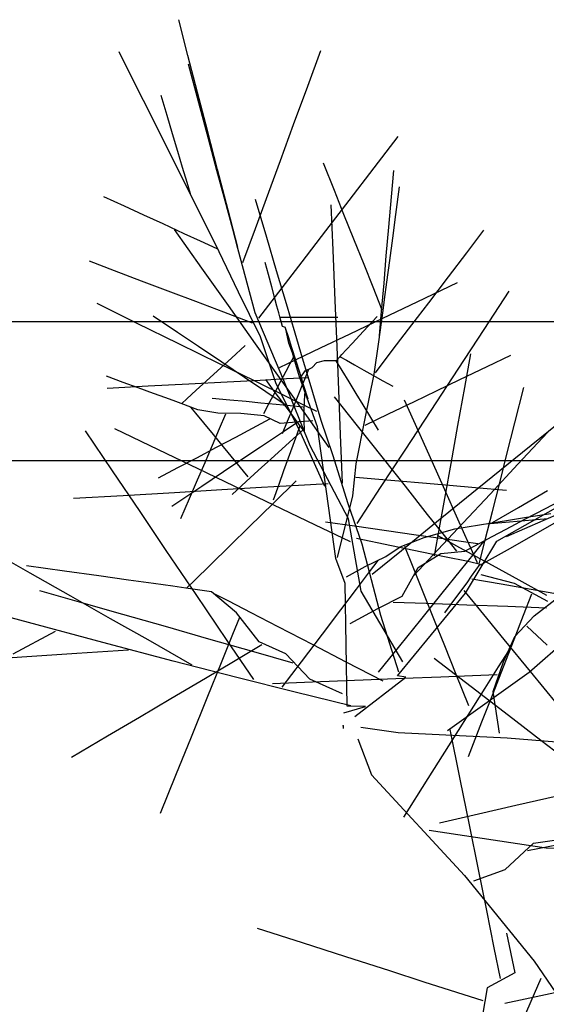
# Model space of a CAD drawing. Extents: x 563 to 2562, y 771 to 2619.
# Tile 16 of 23: x 1808 to 1921, y 883 to 1095. Entities that reach past the tile are written whole.
import ezdxf

# ---------------------------------------------------------------- set-up
doc = ezdxf.new("R2010")
doc.units = 0
doc.layers.get('0').update_dxf_attribs({"linetype": 'CONTINUOUS'})
doc.layers.add('BAUCAD', color=6, linetype='CONTINUOUS')
doc.layers.add('WAND_1', color=7, linetype='CONTINUOUS')

# ---------------------------------------------------------------- blocks, each defined once
blk = doc.blocks.new('*U6')
at = {"color": 0}
for p, q in [((-33.48, 144.75, 214.99), (-35.48, 152.45, 215.86)), ((-45.65, 140.12, 188.09), (-48.35, 145.5, 188.69)), ((-31.4, 136.71, 213.85), (-33.48, 144.75, 214.99)), ((-7.65, 138.12, 214.02), (-4.82, 145.84, 215.31)), ((-31.16, 134.52, 229.6), (-33.4, 142.83, 232.4)), ((-43.08, 134.99, 187.37), (-45.65, 140.12, 188.09)), ((-37.96, 131.74, 195.37), (-39.25, 136.09, 196.82)), ((-29.28, 128.55, 212.4), (-31.4, 136.71, 213.85)), ((-10.7, 129.79, 212.27), (-7.65, 138.12, 214.02)), ((-40.52, 129.88, 186.46), (-43.08, 134.99, 187.37)), ((-29.08, 126.76, 226.26), (-31.16, 134.52, 229.6)), ((-37.97, 124.78, 185.33), (-40.52, 129.88, 186.46)), ((-36.8, 127.79, 193.69), (-37.96, 131.74, 195.37)), ((-13.54, 122.05, 210.22), (-10.7, 129.79, 212.27)), ((-35.67, 123.98, 191.6), (-36.8, 127.79, 193.69)), ((-27.11, 120.14, 210.52), (-29.28, 128.55, 212.4)), ((-27.24, 119.9, 222.46), (-29.08, 126.76, 226.26)), ((6.67, 120.48, 203.91), (11.84, 127.23, 205.89)), ((-35.33, 119.52, 183.86), (-37.97, 124.78, 185.33)), ((-34.65, 120.53, 189.1), (-35.67, 123.98, 191.6)), ((-16.06, 115.18, 207.93), (-13.54, 122.05, 210.22)), ((-1.89, 115.57, 250.18), (-4.25, 121.48, 251.42)), ((-32.98, 114.83, 182.2), (-35.33, 119.52, 183.86)), ((-33.69, 117.29, 185.91), (-34.65, 120.53, 189.1)), ((-25.47, 113.33, 217.65), (-27.24, 119.9, 222.46)), ((-24.82, 111.34, 208.04), (-27.11, 120.14, 210.52)), ((1.28, 113.43, 201.31), (6.67, 120.48, 203.91)), ((10.42, 114.23, 233.99), (10.91, 119.88, 234.78)), ((-32.96, 114.82, 182.35), (-33.69, 117.29, 185.91)), ((-27.62, 104.13, 178.41), (-32.98, 114.83, 182.2)), ((-18.93, 107.35, 204.6), (-16.06, 115.18, 207.93)), ((0.17, 110.41, 248.81), (-1.89, 115.57, 250.18)), ((11.38, 110.41, 259.27), (12.17, 116.34, 261.66)), ((-47.18, 112.17, 189.98), (-51.64, 114.22, 191.17)), ((-23.84, 107.26, 211.56), (-25.47, 113.33, 217.65)), ((-16.49, 105.4, 223.56), (-18.94, 113.66, 226.75)), ((-3.77, 106.84, 198.22), (1.28, 113.43, 201.31)), ((9.86, 107.69, 232.85), (10.42, 114.23, 233.99)), ((-43.02, 110.25, 188.57), (-47.18, 112.17, 189.98)), ((-22.72, 103.23, 205.14), (-24.82, 111.34, 208.04)), ((-2.16, 102.71, 158.98), (-2.56, 112.46, 160.42)), ((-38.86, 108.34, 186.78), (-43.02, 110.25, 188.57)), ((2.33, 105.03, 247.01), (0.17, 110.41, 248.81)), ((10.68, 105.25, 256.59), (11.38, 110.41, 259.27)), ((-34.31, 106.24, 184.27), (-38.86, 108.34, 186.78)), ((-30.48, 98.81, 178.91), (-36.41, 107.18, 180.82)), ((-22.71, 103.05, 205.32), (-23.84, 107.26, 211.56)), ((-21.62, 100.01, 200.57), (-18.93, 107.35, 204.6)), ((-8.85, 100.2, 194.24), (-3.77, 106.84, 198.22)), ((9.31, 101.44, 231.47), (9.86, 107.69, 232.85)), ((26.67, 102.12, 219.4), (30.38, 106.98, 220.37)), ((-30.77, 104.61, 181.7), (-34.31, 106.24, 184.27)), ((-27.19, 102.96, 178.19), (-30.77, 104.61, 181.7)), ((-14.36, 98.24, 220.01), (-16.49, 105.4, 223.56)), ((4.5, 99.59, 244.69), (2.33, 105.03, 247.01)), ((10.04, 100.48, 253.34), (10.68, 105.25, 256.59)), ((-22.6, 93.62, 175.04), (-27.62, 104.13, 178.41)), ((-18.98, 89.17, 184.75), (-22.71, 103.05, 205.32)), ((-1.72, 91.79, 156.96), (-2.16, 102.71, 158.98)), ((22.74, 96.95, 218.1), (26.67, 102.12, 219.4)), ((-49.37, 98.25, 176.27), (-54.76, 100.29, 176.51)), ((-16.12, 97.44, 261.24), (-16.81, 100, 262.39)), ((-13.86, 93.65, 189.11), (-8.85, 100.2, 194.24)), ((8.81, 95.59, 229.85), (9.31, 101.44, 231.47)), ((9.41, 95.77, 248.99), (10.04, 100.48, 253.34)), ((-43.49, 96.02, 175.95), (-49.37, 98.25, 176.27)), ((-24.74, 90.71, 176.57), (-30.48, 98.81, 178.91)), ((-12.23, 91.07, 215.38), (-14.36, 98.24, 220.01)), ((6.46, 94.7, 242.01), (4.5, 99.59, 244.69)), ((-37.16, 93.62, 175.52), (-43.49, 96.02, 175.95)), ((-15.41, 94.79, 259.7), (-16.12, 97.44, 261.24)), ((8.91, 92.03, 243.95), (9.41, 95.77, 248.99)), ((15.94, 91.52, 203.15), (24.66, 95.69, 207.08)), ((18.46, 91.34, 216.33), (22.74, 96.95, 218.1)), ((-31.77, 91.58, 175.06), (-37.16, 93.62, 175.52)), ((-17.87, 83.94, 172.88), (-22.6, 93.62, 175.04)), ((-18.17, 88.02, 183.18), (-13.86, 93.65, 189.11)), ((-14.8, 92.52, 257.96), (-15.41, 94.79, 259.7)), ((8.44, 89.74, 238.44), (6.46, 94.7, 242.01)), ((8.28, 89.54, 227.72), (8.81, 95.59, 229.85)), ((30.39, 85.55, 145.15), (35.79, 93.82, 147.11)), ((-25.77, 89.31, 174.42), (-31.77, 91.58, 175.06)), ((-14.29, 90.63, 255.96), (-14.8, 92.52, 257.96)), ((-1.33, 81.9, 154.66), (-1.72, 91.79, 156.96)), ((8.53, 87.98, 198.84), (15.94, 91.52, 203.15)), ((8.6, 89.67, 238.48), (8.91, 92.03, 243.95)), ((-44.56, 86.95, 202.02), (-53.09, 91.14, 204.21)), ((-19.58, 86.96, 173.59), (-25.77, 89.31, 174.42)), ((-18.88, 82.44, 173.57), (-24.74, 90.71, 176.57)), ((-13.9, 89.16, 253.61), (-14.29, 90.63, 255.96)), ((-10.35, 84.75, 209.9), (-12.23, 91.07, 215.38)), ((7.69, 82.91, 222.82), (8.6, 89.67, 238.48)), ((7.82, 84.2, 225.32), (8.28, 89.54, 227.72)), ((14.79, 86.53, 214.41), (18.46, 91.34, 216.33)), ((-35.73, 84.89, 158.32), (-40.99, 88.43, 157.27)), ((-12.77, 74.56, 164.88), (-18.98, 89.17, 184.75)), ((-13.66, 88.29, 250.93), (-13.9, 89.16, 253.61)), ((-13.1, 86.21, 244.56), (-13.66, 88.29, 250.93)), ((-13.58, 88.25, 250.95), (-12.29, 88.25, 253.64)), ((-12.29, 88.25, 253.64), (-10.67, 88.25, 255.68)), ((-10.67, 88.25, 255.68), (-8.43, 88.24, 257.65)), ((-8.43, 88.24, 257.65), (-5.97, 88.24, 259.24)), ((-5.97, 88.24, 259.24), (-3.57, 88.23, 260.43)), ((-3.57, 88.23, 260.43), (-1.16, 88.23, 261.36)), ((1.51, 84.63, 193.47), (8.53, 87.98, 198.84)), ((5.35, 86.17, 258.34), (7.37, 88.34, 259.79)), ((-35.42, 82.46, 199.07), (-44.56, 86.95, 202.02)), ((-12.42, 86.01, 237.29), (-13.1, 86.21, 244.56)), ((-12.5, 85.95, 238.59), (-11.9, 84.06, 240.97)), ((-11.72, 82.61, 230.13), (-12.42, 86.01, 237.29)), ((3.55, 84.24, 256.66), (5.35, 86.17, 258.34)), ((10.79, 81.28, 211.74), (14.79, 86.53, 214.41)), ((24.79, 76.98, 142.6), (30.39, 85.55, 145.15)), ((-31.21, 81.86, 159.47), (-35.73, 84.89, 158.32)), ((-14.53, 74.03, 168.79), (-17.87, 83.94, 172.88)), ((-11.9, 84.06, 240.97), (-11.15, 81.67, 243.08)), ((-8.75, 79.36, 203.29), (-10.35, 84.75, 209.9)), ((-4.89, 81.57, 186.8), (1.51, 84.63, 193.47)), ((1.99, 82.58, 254.71), (3.55, 84.24, 256.66)), ((-26.71, 78.18, 195.49), (-35.42, 82.46, 199.07)), ((-26.2, 78.49, 161.06), (-31.21, 81.86, 159.47)), ((-24.11, 79.37, 252.45), (-21.15, 82.07, 254.1)), ((-13.02, 74.17, 169.74), (-18.88, 82.44, 173.57)), ((-10.93, 80.51, 222.51), (-11.72, 82.61, 230.13)), ((-11.15, 81.67, 243.08), (-10.31, 79.03, 244.82)), ((-10.17, 79.05, 178.72), (-4.89, 81.57, 186.8)), ((-0.95, 72.48, 151.9), (-1.33, 81.9, 154.66)), ((-0.29, 80.13, 249.52), (0.67, 81.16, 252.34)), ((0.67, 81.16, 252.34), (1.99, 82.58, 254.71)), ((6.7, 75.92, 208.01), (7.69, 82.91, 222.82)), ((6.94, 76.23, 208.44), (10.79, 81.28, 211.74)), ((-27.1, 76.64, 250.3), (-24.11, 79.37, 252.45)), ((-13.77, 77.33, 169.04), (-10.17, 79.05, 178.72)), ((-10.73, 79.59, 220.45), (-11.48, 78.18, 223.17)), ((-10.19, 78, 215.8), (-10.93, 80.51, 222.51)), ((-10.31, 79.03, 244.82), (-9.45, 76.32, 246.18)), ((-7.55, 75.32, 195.34), (-8.75, 79.36, 203.29)), ((-5.69, 78.42, 228.69), (-4.03, 78.88, 234.43)), ((-4.03, 78.88, 234.43), (-1.45, 78.88, 240.51)), ((-1.58, 78.78, 240.16), (-0.29, 76.67, 242.59)), ((-1.45, 78.88, 240.51), (-0.67, 79.72, 246.56)), ((-0.67, 79.72, 246.56), (-0.29, 80.13, 249.52)), ((-0.62, 79.65, 246.55), (0.71, 78.9, 248.64)), ((0.71, 78.9, 248.64), (2.44, 77.93, 250.51)), ((26.27, 73.06, 205.96), (27.57, 80.28, 207.58)), ((31.1, 77.6, 202.28), (36.15, 80.02, 203.18)), ((-29.56, 74.4, 247.97), (-27.1, 76.64, 250.3)), ((-19.13, 74.45, 191.5), (-26.71, 78.18, 195.49)), ((-21.32, 75.21, 163.03), (-26.2, 78.49, 161.06)), ((-11.48, 78.18, 223.17), (-12.38, 76.48, 225.28)), ((-9.45, 75.37, 209.41), (-10.19, 78, 215.8)), ((-9.12, 75.3, 209.42), (-8.23, 76.66, 216.27)), ((-8.23, 76.66, 216.27), (-6.69, 77.36, 222.14)), ((-7.45, 76.93, 219.56), (-8.18, 75.15, 222.25)), ((-6.69, 77.36, 222.14), (-5.69, 78.42, 228.69)), ((-0.29, 76.67, 242.59), (1.2, 74.24, 244.63)), ((2.44, 77.93, 250.51), (4.47, 76.79, 252.11)), ((4.47, 76.79, 252.11), (6.43, 75.7, 253.28)), ((18.98, 68.1, 139.24), (24.79, 76.98, 142.6)), ((25.15, 74.73, 200.95), (31.1, 77.6, 202.28)), ((-47.47, 74.14, 252.12), (-51.04, 75.45, 253.76)), ((-17.9, 74.58, 208.9), (-25, 74.2, 214.35)), ((-16.72, 72.12, 165.4), (-21.32, 75.21, 163.03)), ((-12.04, 70.97, 186.63), (-19.13, 74.45, 191.5)), ((-12.2, 74.88, 202.8), (-17.9, 74.58, 208.9)), ((-14.86, 72.27, 262.19), (-16.71, 74.76, 263.82)), ((-12.38, 76.48, 225.28), (-13.51, 74.34, 227.19)), ((-7.09, 60.47, 146.99), (-12.77, 74.56, 164.88)), ((-7.72, 75.12, 195.46), (-12.2, 74.88, 202.8)), ((-9.45, 76.32, 246.18), (-8.55, 73.48, 247.3)), ((-5.56, 64.56, 175.8), (-9.45, 75.37, 209.41)), ((-8.18, 75.15, 222.25), (-9.04, 73.05, 224.41)), ((-4.76, 65.93, 176.88), (-7.55, 75.32, 195.34)), ((4.76, 66.36, 194.33), (6.7, 75.92, 208.01)), ((6.43, 75.7, 253.28), (8.56, 74.5, 254.27)), ((8.56, 74.5, 254.27), (10.7, 73.3, 255.05)), ((20.17, 72.34, 199.55), (25.15, 74.73, 200.95)), ((-42.04, 73.29, 223.04), (-50.9, 72.82, 226.13)), ((-44.23, 72.96, 250.2), (-47.47, 74.14, 252.12)), ((-40.93, 71.75, 247.6), (-44.23, 72.96, 250.2)), ((-33.28, 73.76, 219.14), (-42.04, 73.29, 223.04)), ((-33.71, 70.61, 241.37), (-31.7, 72.44, 245.2)), ((-25, 74.2, 214.35), (-33.28, 73.76, 219.14)), ((-31.7, 72.44, 245.2), (-29.56, 74.4, 247.97)), ((-13.51, 74.34, 227.19), (-14.68, 72.13, 228.66)), ((-9.03, 63.03, 168.26), (-14.53, 74.03, 168.79)), ((-7.87, 66.91, 165.43), (-13.02, 74.17, 169.74)), ((-9.04, 73.05, 224.41), (-9.94, 70.86, 226.06)), ((-8.55, 73.48, 247.3), (-7.63, 70.57, 248.2)), ((-0.56, 62.89, 148.32), (-0.95, 72.48, 151.9)), ((1.2, 74.24, 244.63), (2.73, 71.73, 246.23)), ((15.36, 70.02, 197.83), (20.17, 72.34, 199.55)), ((24.77, 64.8, 203.61), (26.27, 73.06, 205.96)), ((37.06, 65.41, 219.79), (38.99, 73, 222.09)), ((-38.28, 70.78, 244.72), (-40.93, 71.75, 247.6)), ((-36.1, 69.98, 241.16), (-38.28, 70.78, 244.72)), ((-34.83, 69.59, 237.56), (-33.71, 70.61, 241.37)), ((-24.44, 70.31, 221.18), (-28.27, 70.67, 222.13)), ((-20.96, 69.98, 220.08), (-24.44, 70.31, 221.18)), ((-12.27, 69.13, 168.36), (-16.72, 72.12, 165.4)), ((-14.68, 72.13, 228.66), (-15.94, 69.75, 229.88)), ((-13.04, 69.82, 260.08), (-14.86, 72.27, 262.19)), ((-5.66, 67.83, 180.77), (-12.04, 70.97, 186.63)), ((-9.94, 70.86, 226.06), (-10.89, 68.55, 227.38)), ((-8.32, 71.74, 199.39), (-8.38, 69.67, 207.75)), ((3.07, 64.78, 236.7), (-1.85, 70.99, 239.59)), ((2.73, 71.73, 246.23), (4.24, 69.27, 247.44)), ((16.24, 63.57, 239.88), (13.22, 70.31, 242.23)), ((-34.93, 69.55, 237.5), (-36.1, 69.98, 241.16)), ((-31.32, 68.23, 226.22), (-34.93, 69.55, 237.5)), ((-32.93, 68.8, 231.64), (-31.87, 67.51, 235.97)), ((-27.02, 67.5, 216.17), (-31.32, 68.23, 226.22)), ((-17.78, 69.68, 218.8), (-20.96, 69.98, 220.08)), ((-14.45, 69.37, 217.08), (-17.78, 69.68, 218.8)), ((-15.94, 69.75, 229.88), (-17.22, 67.34, 230.85)), ((-11.46, 69.09, 215.05), (-14.45, 69.37, 217.08)), ((-11.61, 67.89, 257.82), (-13.04, 69.82, 260.08)), ((-10.89, 68.55, 227.38), (-12.06, 65.69, 228.65)), ((-8.62, 68.82, 212.44), (-11.46, 69.09, 215.05)), ((-8.5, 68.18, 215.62), (-8.51, 66.04, 224.14)), ((-8.38, 69.67, 207.75), (-8.5, 68.18, 215.62)), ((4.24, 69.27, 247.44), (5.89, 66.57, 248.49)), ((9.76, 67.33, 195.29), (15.36, 70.02, 197.83)), ((13.38, 59.53, 135.13), (18.98, 68.1, 139.24)), ((-31.87, 67.51, 235.97), (-30.15, 65.42, 239.85)), ((-22.07, 67.45, 207.62), (-27.02, 67.5, 216.17)), ((-25.36, 67.31, 213.38), (-26.74, 64.1, 216.84)), ((-17.02, 66.94, 198.15), (-22.07, 67.45, 207.62)), ((-15.87, 66.17, 194.52), (-19.61, 64.19, 197.08)), ((-13.57, 65.29, 188.48), (-17.02, 66.94, 198.15)), ((-10.31, 66.14, 254.8), (-11.61, 67.89, 257.82)), ((-9.55, 65.11, 251.69), (-10.31, 66.14, 254.8)), ((-8.51, 66.04, 224.14), (-8.41, 63.63, 231.84)), ((-3.02, 60.05, 160.12), (-7.87, 66.91, 165.43)), ((-2.24, 58.51, 156.45), (-4.76, 65.93, 176.88)), ((2.81, 56.54, 180.83), (4.76, 66.36, 194.33)), ((4.74, 64.91, 192.35), (9.76, 67.33, 195.29)), ((5.89, 66.57, 248.49), (7.55, 63.85, 249.32)), ((-39.83, 59.59, 140.7), (-49.24, 64.1, 142.55)), ((-30.15, 65.42, 239.85), (-28.08, 62.91, 243)), ((-26.74, 64.1, 216.84), (-28.27, 60.53, 219.65)), ((-19.61, 64.19, 197.08), (-23.22, 62.27, 198.98)), ((-6.55, 65.85, 180.12), (-13.57, 65.29, 188.48)), ((-12.06, 65.69, 228.65), (-13.14, 63.04, 229.57)), ((-9.78, 65.52, 163.15), (-12.89, 63.44, 172.93)), ((-8.54, 64, 230.4), (-10.82, 61.92, 233.34)), ((-9.37, 64.72, 247.84), (-10.02, 62.91, 251.08)), ((-9.3, 65.84, 154.41), (-9.78, 65.52, 163.15)), ((-9.33, 64.81, 247.85), (-9.55, 65.11, 251.69)), ((-8.84, 64.16, 239.3), (-9.33, 64.81, 247.85)), ((-8.41, 63.63, 231.84), (-8.84, 64.16, 239.3)), ((-1.58, 36.08, 158.73), (-5.56, 64.56, 175.8)), ((8.7, 57.67, 232.47), (3.07, 64.78, 236.7)), ((23.3, 56.64, 200.68), (24.77, 64.8, 203.61)), ((35.34, 58.65, 217.2), (37.06, 65.41, 219.79)), ((36.82, 57.54, 131.28), (46.18, 65.15, 135.18)), ((-49.77, 55.05, 126.98), (-55.59, 63.65, 128.1)), ((-28.08, 62.91, 243), (-25.86, 60.21, 245.47)), ((-23.22, 62.27, 198.98), (-27.37, 60.08, 200.69)), ((-12.89, 63.44, 172.93), (-17.82, 60.16, 181.46)), ((-10.82, 61.92, 233.34), (-13.21, 59.75, 235.6)), ((-10.02, 62.91, 251.08), (-10.88, 60.52, 253.84)), ((-3.92, 51.67, 167.65), (-9.03, 63.03, 168.26)), ((-0.14, 52.38, 143.29), (-0.56, 62.89, 148.32)), ((19.18, 57.03, 236.98), (16.24, 63.57, 239.88)), ((37.7, 56.45, 181.72), (44.11, 63.3, 183.68)), ((-31.27, 55.48, 138.58), (-39.83, 59.59, 140.7)), ((-27.37, 60.08, 200.69), (-31.67, 57.8, 202.08)), ((-28.27, 60.53, 219.65), (-29.88, 56.76, 221.89)), ((-25.86, 60.21, 245.47), (-23.22, 57.01, 247.69)), ((-17.82, 60.16, 181.46), (-23.58, 56.31, 188.18)), ((-13.21, 59.75, 235.6), (-15.57, 57.61, 237.3)), ((-10.88, 60.52, 253.84), (-11.88, 57.74, 256.15)), ((1.14, 44.65, 128.66), (-7.09, 60.47, 146.99)), ((-31.67, 57.8, 202.08), (-35.71, 55.66, 203.12)), ((-15.57, 57.61, 237.3), (-18.33, 55.09, 238.84)), ((-11.88, 57.74, 256.15), (-12.85, 55.05, 257.82)), ((1.05, 47.9, 135.23), (-2.24, 58.51, 156.45)), ((8.09, 51.44, 130.12), (13.38, 59.53, 135.13)), ((13.42, 51.71, 227.85), (8.7, 57.67, 232.47)), ((27.79, 50.2, 126.48), (36.82, 57.54, 131.28)), ((33.77, 52.46, 214.16), (35.34, 58.65, 217.2)), ((-35.71, 55.66, 203.12), (-39.9, 53.44, 203.97)), ((-29.88, 56.76, 221.89), (-31.49, 53.02, 223.61)), ((-23.51, 51.75, 136.15), (-31.27, 55.48, 138.58)), ((-23.58, 56.31, 188.18), (-30.51, 51.69, 194.09)), ((-23.22, 57.01, 247.69), (-20.54, 53.75, 249.45)), ((2.06, 49.62, 166.75), (2.81, 56.54, 180.83)), ((21.92, 50.9, 233.47), (19.18, 57.03, 236.98)), ((22.08, 49.88, 197.57), (23.3, 56.64, 200.68)), ((31.69, 50.02, 179.39), (37.7, 56.45, 181.72)), ((-43.82, 46.25, 125.54), (-49.77, 55.05, 126.98)), ((-18.33, 55.09, 238.84), (-20.95, 52.71, 239.98)), ((-12.85, 55.05, 257.82), (-13.91, 52.08, 259.24)), ((2.73, 53.68, 175.5), (6.82, 53.32, 180.8)), ((6.82, 53.32, 180.8), (11.98, 52.87, 185.41)), ((-30.51, 51.69, 194.09), (-37, 47.35, 198.29)), ((-31.49, 53.02, 223.61), (-33.23, 48.97, 225.07)), ((-17.59, 51.42, 154.28), (-26.15, 50.91, 160.16)), ((-20.95, 52.71, 239.98), (-23.98, 49.95, 241.03)), ((-14.94, 47.64, 132.75), (-23.51, 51.75, 136.15)), ((-9.65, 51.88, 146.84), (-17.59, 51.42, 154.28)), ((-13.91, 52.08, 259.24), (-15.12, 48.73, 260.49)), ((-15.01, 48.09, 240.01), (-10.15, 52.86, 242.91)), ((-3.21, 52.26, 138), (-9.65, 51.88, 146.84)), ((3, 43.66, 123.8), (8.09, 51.44, 130.12)), ((11.98, 52.87, 185.41), (17.08, 52.43, 188.78)), ((18.23, 45.63, 221.55), (13.42, 51.71, 227.85)), ((17.08, 52.43, 188.78), (22.92, 51.92, 191.73)), ((22.92, 51.92, 191.73), (28.57, 51.43, 193.95)), ((28.57, 51.43, 193.95), (35.23, 50.85, 196)), ((32.19, 46.23, 210.16), (33.77, 52.46, 214.16)), ((-47.43, 49.66, 170.01), (-58.19, 49.03, 173.44)), ((-36.42, 50.31, 165.54), (-47.43, 49.66, 170.01)), ((-26.15, 50.91, 160.16), (-36.42, 50.31, 165.54)), ((-33.23, 48.97, 225.07), (-35.08, 44.64, 226.3)), ((-1.23, 36.3, 156), (2.06, 49.62, 166.75)), ((20.15, 44, 121.23), (27.79, 50.2, 126.48)), ((20.8, 42.76, 193.32), (22.08, 49.88, 197.57)), ((24.76, 44.58, 228.72), (21.92, 50.9, 233.47)), ((25.9, 43.83, 176.56), (31.69, 50.02, 179.39)), ((33.18, 39.83, 142.82), (49.57, 49.17, 167.75)), ((37.81, 47.14, 219.65), (44.09, 50.78, 221.63)), ((43.78, 46.99, 252.53), (48.99, 49.74, 256.04)), ((-20.26, 42.95, 235.98), (-15.01, 48.09, 240.01)), ((-6.08, 43.39, 128.25), (-14.94, 47.64, 132.75)), ((4.07, 39.18, 112.72), (1.05, 47.9, 135.23)), ((32.2, 43.89, 217.41), (37.81, 47.14, 219.65)), ((39.23, 44.58, 248.43), (43.78, 46.99, 252.53)), ((-38.16, 37.87, 123.82), (-43.82, 46.25, 125.54)), ((21.83, 41.08, 214.9), (18.23, 45.63, 221.55)), ((30.64, 40.14, 204.92), (32.19, 46.23, 210.16)), ((35.23, 44.29, 222.08), (39.56, 45, 226.32)), ((35.24, 40.84, 144.79), (47.11, 46.05, 152.07)), ((37.55, 44.18, 217.47), (44.13, 44.78, 219.01)), ((39.56, 45, 226.32), (44.82, 45.85, 230.07)), ((42.98, 42.29, 189.59), (49.24, 45.84, 192.71)), ((-24.36, 38.93, 231.81), (-20.26, 42.95, 235.98)), ((1.55, 39.73, 123.21), (-6.08, 43.39, 128.25)), ((2.41, 43.06, 249.93), (-3.82, 43.94, 252.34)), ((3.89, 29.06, 111.04), (1.14, 44.65, 128.66)), ((9.33, 42.08, 246.48), (2.41, 43.06, 249.93)), ((12.59, 37.84, 114.39), (20.15, 44, 121.23)), ((19.7, 36.67, 188.47), (20.8, 42.76, 193.32)), ((20.42, 37.97, 173.13), (25.9, 43.83, 176.56)), ((24.11, 42.49, 206.01), (32.06, 43.78, 217.5)), ((27.18, 39.16, 223.18), (24.76, 44.58, 228.72)), ((30.94, 43.56, 215.51), (37.55, 44.18, 217.47)), ((32.06, 43.78, 217.5), (35.23, 44.29, 222.08)), ((35.17, 42.43, 243.31), (39.23, 44.58, 248.43)), ((10.4, 38.85, 249.89), (2.87, 40.41, 254.19)), ((15.77, 41.17, 242.28), (9.33, 42.08, 246.48)), ((12.28, 38.66, 177.3), (17.5, 40.63, 191.47)), ((21.58, 40.34, 237.18), (15.77, 41.17, 242.28)), ((17.5, 40.63, 191.47), (24.11, 42.49, 206.01)), ((20.28, 41.17, 197.22), (25.92, 38.06, 201.65)), ((24.54, 37.66, 207.01), (21.83, 41.08, 214.9)), ((30.44, 39.92, 230.05), (32.15, 40.83, 237.36)), ((32.15, 40.83, 237.36), (35.17, 42.43, 243.31)), ((36.08, 38.36, 185.13), (42.98, 42.29, 189.59)), ((-28.68, 34.69, 225.77), (-24.36, 38.93, 231.81)), ((8.16, 23.83, 98.02), (4.07, 39.18, 112.72)), ((9.17, 36.56, 163.35), (12.28, 38.66, 177.3)), ((16.94, 37.49, 244.93), (10.4, 38.85, 249.89)), ((13.23, 38.75, 180.05), (15, 34.34, 186)), ((25.98, 39.72, 231.64), (21.58, 40.34, 237.18)), ((29.07, 39.28, 225.21), (25.98, 39.72, 231.64)), ((26.27, 37.71, 212.23), (30.44, 39.92, 230.05)), ((26.36, 28.64, 115.52), (33.18, 39.83, 142.82)), ((28.98, 35.14, 217.15), (27.18, 39.16, 223.18)), ((30.29, 39.77, 230.13), (28.27, 37.26, 236.93)), ((29.38, 35.19, 198.88), (30.64, 40.14, 204.92)), ((29.65, 34.71, 179.63), (36.08, 38.36, 185.13)), ((-67.54, 32.95, 133.35), (-75.75, 37.61, 133.88)), ((-31.72, 28.33, 121.36), (-38.16, 37.87, 123.82)), ((4.78, 34.37, 149.48), (9.17, 36.56, 163.35)), ((6.29, 32.73, 106.61), (12.59, 37.84, 114.39)), ((15.29, 32.48, 168.99), (20.42, 37.97, 173.13)), ((16.17, 34.2, 174.54), (21.07, 37.18, 193.78)), ((22.24, 36.4, 239.38), (16.94, 37.49, 244.93)), ((21.07, 37.18, 193.78), (26.27, 37.71, 212.23)), ((26.58, 35.5, 232.51), (22.24, 36.4, 239.38)), ((28.27, 37.26, 236.93), (25.27, 33.54, 242.99)), ((25.92, 38.06, 201.65), (32.14, 34.65, 205.35)), ((-60.11, 33.36, 241.48), (-68.29, 34.5, 245.04)), ((-32.01, 31.43, 218.8), (-28.68, 34.69, 225.77)), ((0.45, 30.71, 127.67), (-1.58, 36.08, 158.73)), ((0.7, 32.14, 136.14), (4.78, 34.37, 149.48)), ((7.46, 35.65, 158.88), (5.62, 33.21, 166.03)), ((12.75, 27.99, 157.48), (16.17, 34.2, 174.54)), ((15, 34.34, 186), (17.19, 28.89, 191.12)), ((29.05, 34.99, 225), (26.58, 35.5, 232.51)), ((27.69, 32.28, 162.85), (29.58, 34.89, 181.88)), ((29.14, 34.97, 217.16), (29.05, 34.99, 225)), ((29.37, 34.92, 198.43), (29.14, 34.97, 217.16)), ((29.58, 34.89, 181.88), (29.37, 34.92, 198.43)), ((32.14, 34.65, 205.35), (37.88, 31.49, 208.01)), ((-58.76, 27.97, 132.64), (-67.54, 32.95, 133.35)), ((-52.72, 32.33, 237.3), (-60.11, 33.36, 241.48)), ((-46.35, 31.44, 232.53), (-52.72, 32.33, 237.3)), ((5.62, 33.21, 166.03), (2.83, 29.52, 172.26)), ((25.27, 33.54, 242.99), (21.29, 28.61, 248.58)), ((26.78, 30.85, 144.69), (27.69, 32.28, 162.85)), ((29.73, 32.68, 126.93), (36.92, 30.81, 141.66)), ((-40.91, 30.68, 226.91), (-46.35, 31.44, 232.53)), ((-36.77, 30.11, 220.45), (-40.91, 30.68, 226.91)), ((-33.96, 29.72, 212.04), (-36.77, 30.11, 220.45)), ((-33.73, 29.75, 212.13), (-32.01, 31.43, 218.8)), ((0.86, 4.19, 104), (0.45, 30.71, 127.67)), ((23.89, 27.04, 127.06), (26.78, 30.85, 144.69)), ((27.77, 31.74, 157.86), (34.12, 30.61, 165.04)), ((34.12, 30.61, 165.04), (41.79, 29.26, 171.23)), ((36.92, 30.81, 141.66), (44.06, 26.89, 154.96)), ((37.88, 31.49, 208.01), (43.86, 28.2, 210.18)), ((-56.92, 26.7, 150.06), (-65.42, 29.13, 151.44)), ((-50.17, 23.09, 131.78), (-58.76, 27.97, 132.64)), ((-28.42, 28.94, 195.45), (-33.96, 29.72, 212.04)), ((-25.02, 18.43, 118.13), (-31.72, 28.33, 121.36)), ((-23, 24.38, 175.95), (-28.42, 28.94, 195.45)), ((-27.89, 28.58, 194.54), (-24.73, 26.94, 203.07)), ((2.83, 29.52, 172.26), (-0.58, 25.02, 177.49)), ((12.9, 13.78, 96.21), (3.89, 29.06, 111.04)), ((7.49, 25.31, 139.46), (12.75, 27.99, 157.48)), ((11.75, 10.76, 93.61), (26.36, 28.64, 115.52)), ((21.29, 28.61, 248.58), (16.65, 22.86, 253.39)), ((17.19, 28.89, 191.12), (19.64, 22.77, 195.38)), ((26.01, 29.23, 138.88), (30.26, 24.03, 146.1)), ((40.64, 28.39, 149.14), (38.86, 23.8, 154.51)), ((41.22, 23.72, 168.93), (46.6, 27.93, 190.77)), ((41.79, 29.26, 171.23), (49.47, 27.9, 175.88)), ((-67.89, 22.29, 164.56), (-84.35, 26.72, 180.85)), ((-47.51, 24.01, 148.15), (-56.92, 26.7, 150.06)), ((-24.73, 26.94, 203.07), (-19.89, 24.42, 210.55)), ((10.78, 26.71, 149.37), (17.89, 26.44, 153.08)), ((17.89, 26.44, 153.08), (26.7, 26.11, 156.64)), ((21.92, 24.34, 110.42), (23.89, 27.04, 127.06)), ((26.7, 26.11, 156.64), (35.54, 25.78, 159.44)), ((35.54, 25.78, 159.44), (43.9, 25.47, 161.54)), ((40.16, 11.55, 88.68), (57.56, 26.95, 102.14)), ((-38.31, 21.39, 145.8), (-47.51, 24.01, 148.15)), ((-18.11, 18.13, 157.14), (-23, 24.38, 175.95)), ((-19.89, 24.42, 210.55), (-14.09, 21.41, 216.67)), ((-0.58, 25.02, 177.49), (-4.55, 19.77, 181.96)), ((1.48, 22.08, 119.85), (7.49, 25.31, 139.46)), ((12, 11.54, 77.12), (8.16, 23.83, 98.02)), ((30.26, 24.03, 146.1), (34.68, 18.63, 151.49)), ((38.86, 23.8, 154.51), (36.82, 18.57, 158.89)), ((37.04, 19.27, 149.5), (41.22, 23.72, 168.93)), ((-51.84, 17.94, 150.75), (-67.89, 22.29, 164.56)), ((-42.1, 18.51, 130.76), (-50.17, 23.09, 131.78)), ((-28.97, 18.72, 142.79), (-38.31, 21.39, 145.8)), ((-22.39, 23.38, 173.99), (-23.87, 19.71, 182.46)), ((-14.09, 21.41, 216.67), (-6.57, 17.51, 222.49)), ((16.65, 22.86, 253.39), (12.13, 17.26, 256.98)), ((19.64, 22.77, 195.38), (21.83, 17.33, 198.28)), ((39.64, 21.49, 160.74), (44.03, 17.39, 169.15)), ((-62.13, 20.38, 159.43), (-71.28, 15.47, 164.02)), ((-23.87, 19.71, 182.46), (-26.34, 13.57, 190.91)), ((-4.55, 19.77, 181.96), (-9.05, 13.81, 185.83)), ((34.56, 13.77, 130.77), (37.04, 19.27, 149.5)), ((-36.65, 13.96, 134.11), (-51.84, 17.94, 150.75)), ((-32.56, 13.09, 129.25), (-42.1, 18.51, 130.76)), ((-19.27, 15.95, 138.8), (-28.97, 18.72, 142.79)), ((-19.29, 9.95, 114.64), (-25.02, 18.43, 118.13)), ((-17.54, 17.46, 154.85), (-23.69, 13.81, 160.76)), ((-12.34, 15.52, 140.77), (-18.11, 18.13, 157.14)), ((-6.57, 17.51, 222.49), (0.6, 13.79, 226.71)), ((12.13, 17.26, 256.98), (7.56, 11.59, 259.8)), ((21.83, 17.33, 198.28), (24.31, 11.16, 200.84)), ((36.82, 18.57, 158.89), (34.52, 12.65, 162.63)), ((34.68, 18.63, 151.49), (40.33, 11.72, 156.68)), ((-57.49, 15.58, 145.1), (-68.22, 14.88, 145.81)), ((-46.35, 16.31, 144.18), (-57.49, 15.58, 145.1)), ((-10.8, 13.53, 134.31), (-19.27, 15.95, 138.8)), ((-7.17, 10.04, 124.04), (-12.34, 15.52, 140.77)), ((35.67, 16.19, 140.48), (33.47, 12.7, 150.41)), ((-68.22, 14.88, 145.81), (-80.21, 14.1, 146.44)), ((-22.96, 10.4, 119.56), (-36.65, 13.96, 134.11)), ((-23.69, 13.81, 160.76), (-29.73, 10.23, 165.09)), ((-26.34, 13.57, 190.91), (-29.42, 5.95, 198.21)), ((-9.05, 13.81, 185.83), (-13.21, 8.31, 188.6)), ((0.6, 13.79, 226.71), (8.53, 9.67, 230.34)), ((27.6, 8.41, 216.31), (19.65, 14.54, 219.55)), ((32.35, 7.38, 111.15), (34.56, 13.77, 130.77)), ((13.54, 10.49, 62.87), (11.75, 10.76, 93.61)), ((27.89, 10.76, 130.69), (21.08, 10.49, 137.35)), ((22.5, -1.01, 74.79), (40.16, 11.55, 88.68)), ((24.31, 11.16, 200.84), (27.03, 4.39, 203.05)), ((33.23, 10.98, 122.92), (27.89, 10.76, 130.69)), ((33.47, 12.7, 150.41), (30.55, 8.08, 157.91)), ((34.52, 12.65, 162.63), (32.26, 6.85, 165.44)), ((40.33, 11.72, 156.68), (46.21, 4.52, 160.84)), ((-29.73, 10.23, 165.09), (-37.16, 5.82, 169.17)), ((-10.36, 7.25, 103.07), (-22.96, 10.4, 119.56)), ((-4.86, 9.45, 151.64), (-15.22, 9.04, 155.04)), ((-0.18, 6.89, 106.33), (-7.17, 10.04, 124.04)), ((4.33, 9.82, 147.79), (-4.86, 9.45, 151.64)), ((2.49, 2.02, 32.5), (13.54, 10.49, 62.87)), ((13.12, 10.17, 143.03), (4.33, 9.82, 147.79)), ((21.08, 10.49, 137.35), (13.12, 10.17, 143.03)), ((1.67, 4.28, 87.29), (-10.36, 7.25, 103.07)), ((30.55, 8.08, 157.91), (26.91, 2.3, 164.32)), ((35.67, 2.19, 212.12), (27.6, 8.41, 216.31)), ((32.26, 6.85, 165.44), (29.88, 0.73, 167.76)), ((33.76, -1.64, 91.17), (32.35, 7.38, 111.15)), ((-37.16, 5.82, 169.17), (-43.95, 1.8, 172.09)), ((-29.42, 5.95, 198.21), (-32.81, -2.46, 204.15)), ((0.12, 2.78, 36.81), (4.79, 4.16, 69.67)), ((4.79, 4.16, 69.67), (0.86, 4.19, 104)), ((26.91, 2.3, 164.32), (22.72, -4.36, 169.73)), ((42.68, -3.22, 207.42), (35.67, 2.19, 212.12)), ((-43.95, 1.8, 172.09), (-50.82, -2.28, 174.41)), ((0, 0), (0, -0.63, 36.75)), ((29.88, 0.73, 167.76), (26.97, -6.73, 169.99)), ((3.8, -0.33, 27.09), (11.84, -1.47, 62.62)), ((11.84, -1.47, 62.62), (35.38, -2.6, 92.18)), ((25.27, -11.55, 154.79), (23.11, -0.79, 157.93)), ((-50.82, -2.28, 174.41), (-58.58, -6.88, 176.49)), ((-32.81, -2.46, 204.15), (-36.16, -10.77, 208.64)), ((3.14, -2.85, 22.01), (6.11, -10.61, 54.12)), ((35.38, -2.6, 92.18), (57.66, -4.5, 115.94)), ((49.02, -8.12, 201.82), (42.68, -3.22, 207.42)), ((22.72, -4.36, 169.73), (18.28, -11.42, 174.09)), ((6.11, -10.61, 54.12), (26.18, -32.36, 74.3)), ((-36.16, -10.77, 208.64), (-39.45, -18.93, 212.07)), ((18.28, -11.42, 174.09), (13.03, -19.74, 178.08)), ((27.25, -21.38, 151.14), (25.27, -11.55, 154.79)), ((46.15, -15.18, 229.09), (37.26, -17.24, 235.1)), ((29.18, -19.11, 239.27), (20.75, -21.07, 242.66)), ((37.26, -17.24, 235.1), (29.18, -19.11, 239.27)), ((18.59, -22.59, 65.07), (43.79, -26.38, 78.2)), ((29.2, -31.08, 146.52), (27.25, -21.38, 151.14)), ((34.98, -31.06, 98.14), (41.06, -25.35, 119.56)), ((39.77, -26.95, 113.14), (48.82, -25.2, 117.92)), ((41.06, -25.35, 119.56), (48.14, -24.38, 141.67)), ((43.79, -26.38, 78.2), (69.38, -26.94, 91.63)), ((28.16, -33.48, 78.06), (34.98, -31.06, 98.14)), ((30.97, -39.89, 141.07), (29.2, -31.08, 146.52)), ((26.18, -32.36, 74.3), (41.24, -50.84, 102.81)), ((32.59, -47.95, 134.4), (30.97, -39.89, 141.07)), ((-8.81, -46.88, 179.25), (-18.5, -43.77, 182.62)), ((35.24, -44.8, 93.7), (37.04, -53.34, 115.7)), ((0.6, -49.91, 175.07), (-8.81, -46.88, 179.25)), ((33.92, -54.59, 126.65), (32.59, -47.95, 134.4)), ((10.09, -52.96, 169.63), (0.6, -49.91, 175.07)), ((41.24, -50.84, 102.81), (50.42, -64.4, 134.34)), ((17.5, -55.35, 164.01), (10.09, -52.96, 169.63)), ((37.04, -53.34, 115.7), (31.06, -56.63, 136.73)), ((42.68, -54.62, 109.95), (36.4, -68.92, 122.42)), ((24.54, -57.61, 156.69), (17.5, -55.35, 164.01)), ((31.06, -56.63, 136.73), (30.07, -62.52, 157.91)), ((50.81, -56.59, 229.58), (42.66, -58.32, 233.34)), ((30.23, -59.44, 147.84), (24.54, -57.61, 156.69)), ((42.66, -58.32, 233.34), (34.91, -59.96, 236.13))]:
    blk.add_line(p, q, dxfattribs=at)
at = {"layer": 'BAUCAD'}
blk.add_point((0, 0), dxfattribs=at)

msp = doc.modelspace()

# ---------------------------------------------------------------- linework, layer by layer
at = {"layer": 'WAND_1'}
for p, q in [((1392.5, 1030), (2194, 1030)), ((1392.5, 1000), (2224, 1000))]:
    msp.add_line(p, q, dxfattribs=at)

# ---------------------------------------------------------------- block references
at = {"layer": 'BAUCAD'}
msp.add_blockref('*U6', (1877.5, 942.71), dxfattribs=at)

doc.saveas('drawing.dxf')
